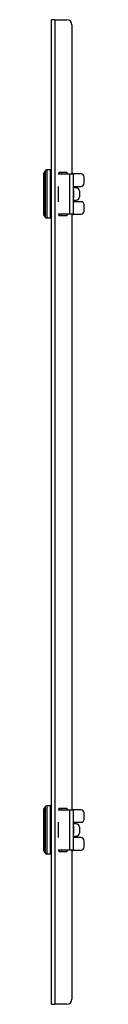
# Model space of a CAD drawing. Header units: inches. Extents: x 0.1 to 74.1, y -11 to 41.6.
# Tile 14 of 16: x 40.2 to 41.2, y 7.9 to 31.9. Entities that reach past the tile are written whole.
import ezdxf

# ---------------------------------------------------------------- set-up
doc = ezdxf.new("R2010")
doc.units = ezdxf.units.IN
doc.header["$MEASUREMENT"] = 0
doc.layers.add('Visible Edges(ANSI)', color=7, linetype='Continuous', lineweight=25)
doc.layers.add('Visible Tangent Edges(ANSI)', color=7, linetype='Continuous', lineweight=25)

msp = doc.modelspace()

# ---------------------------------------------------------------- linework, layer by layer
at = {"layer": 'Visible Edges(ANSI)'}
for p, q in [((40.452, 31.925), (40.366, 31.925)), ((40.366, 7.925), (40.366, 31.925)), ((40.452, 31.925), (40.741, 31.925)), ((40.866, 31.8), (40.866, 28.167)), ((40.185, 27.162), (40.185, 28.187)), ((40.347, 28.265), (40.256, 28.265)), ((40.532, 28.167), (40.817, 28.167)), ((40.556, 28.206), (40.746, 28.206)), ((40.556, 28.167), (40.556, 28.206)), ((40.746, 28.206), (40.746, 28.167)), ((40.817, 28.167), (40.904, 28.167)), ((41.083, 28.167), (40.904, 28.167)), ((40.904, 27.183), (40.904, 28.167)), ((41.162, 27.94), (41.162, 28.088)), ((40.532, 27.862), (40.532, 27.862)), ((40.532, 27.862), (40.532, 27.823)), ((40.904, 27.862), (41.083, 27.862)), ((40.946, 27.823), (40.946, 27.862)), ((40.532, 27.823), (40.532, 27.823)), ((40.973, 27.823), (40.904, 27.823)), ((40.904, 27.763), (40.906, 27.763)), ((41.051, 27.744), (41.051, 27.605)), ((40.532, 27.526), (40.532, 27.488)), ((40.532, 27.526), (40.532, 27.526)), ((40.532, 27.488), (40.532, 27.488)), ((40.906, 27.586), (40.904, 27.586)), ((40.904, 27.526), (40.973, 27.526)), ((41.083, 27.488), (40.904, 27.488)), ((40.946, 27.488), (40.946, 27.526)), ((41.162, 27.261), (41.162, 27.409)), ((40.817, 27.182), (40.532, 27.182)), ((40.556, 27.144), (40.556, 27.182)), ((40.746, 27.144), (40.556, 27.144)), ((40.746, 27.182), (40.746, 27.144)), ((40.904, 27.182), (40.817, 27.182)), ((40.866, 27.182), (40.866, 12.667)), ((40.904, 27.182), (41.083, 27.182)), ((40.347, 27.084), (40.256, 27.084)), ((40.347, 12.765), (40.256, 12.765)), ((40.185, 11.662), (40.185, 12.687)), ((40.532, 12.667), (40.817, 12.667)), ((40.556, 12.706), (40.746, 12.706)), ((40.556, 12.667), (40.556, 12.706)), ((40.746, 12.706), (40.746, 12.667)), ((40.817, 12.667), (40.904, 12.667)), ((41.083, 12.667), (40.904, 12.667)), ((40.904, 11.683), (40.904, 12.667)), ((41.162, 12.44), (41.162, 12.588)), ((40.532, 12.362), (40.532, 12.362)), ((40.532, 12.362), (40.532, 12.323)), ((40.532, 12.323), (40.532, 12.323)), ((40.904, 12.362), (41.083, 12.362)), ((40.973, 12.323), (40.904, 12.323)), ((40.904, 12.263), (40.906, 12.263)), ((40.946, 12.323), (40.946, 12.362)), ((41.051, 12.244), (41.051, 12.105)), ((40.532, 12.026), (40.532, 11.988)), ((40.532, 12.026), (40.532, 12.026)), ((40.906, 12.086), (40.904, 12.086)), ((40.904, 12.026), (40.973, 12.026)), ((40.946, 11.988), (40.946, 12.026)), ((40.532, 11.988), (40.532, 11.988)), ((41.083, 11.988), (40.904, 11.988)), ((41.162, 11.761), (41.162, 11.909)), ((40.347, 11.584), (40.256, 11.584)), ((40.817, 11.682), (40.532, 11.682)), ((40.556, 11.644), (40.556, 11.682)), ((40.746, 11.644), (40.556, 11.644)), ((40.746, 11.682), (40.746, 11.644)), ((40.904, 11.682), (40.817, 11.682)), ((40.866, 11.682), (40.866, 8.05)), ((40.904, 11.682), (41.083, 11.682)), ((40.366, 7.925), (40.452, 7.925)), ((40.741, 7.925), (40.452, 7.925))]:
    msp.add_line(p, q, dxfattribs=at)
at = {"layer": 'Visible Edges(ANSI)', "flags": 128}
for points in [[(40.904, 28.167), (40.904, 28.167), (40.904, 28.167), (40.904, 28.167), (40.904, 28.167), (40.904, 28.167), (40.904, 28.167), (40.904, 28.167), (40.904, 28.167), (40.904, 28.167), (40.904, 28.167), (40.904, 28.167), (40.904, 28.167), (40.904, 28.167), (40.904, 28.167), (40.904, 28.167), (40.904, 28.167), (40.904, 28.167), (40.904, 28.167), (40.904, 28.167), (40.904, 28.167), (40.904, 28.167), (40.904, 28.167), (40.904, 28.167), (40.904, 28.167)], [(40.904, 27.183), (40.904, 27.183), (40.904, 27.183), (40.904, 27.183), (40.904, 27.183), (40.904, 27.183), (40.904, 27.183), (40.904, 27.183), (40.904, 27.183), (40.904, 27.183), (40.904, 27.183), (40.904, 27.183), (40.904, 27.182), (40.904, 27.182), (40.904, 27.182), (40.904, 27.182), (40.904, 27.182), (40.904, 27.182), (40.904, 27.182), (40.904, 27.182), (40.904, 27.182), (40.904, 27.182), (40.904, 27.182), (40.904, 27.182), (40.904, 27.182)], [(40.904, 12.667), (40.904, 12.667), (40.904, 12.667), (40.904, 12.667), (40.904, 12.667), (40.904, 12.667), (40.904, 12.667), (40.904, 12.667), (40.904, 12.667), (40.904, 12.667), (40.904, 12.667), (40.904, 12.667), (40.904, 12.667), (40.904, 12.667), (40.904, 12.667), (40.904, 12.667), (40.904, 12.667), (40.904, 12.667), (40.904, 12.667), (40.904, 12.667), (40.904, 12.667), (40.904, 12.667), (40.904, 12.667), (40.904, 12.667), (40.904, 12.667)], [(40.904, 11.683), (40.904, 11.683), (40.904, 11.683), (40.904, 11.683), (40.904, 11.683), (40.904, 11.683), (40.904, 11.683), (40.904, 11.683), (40.904, 11.683), (40.904, 11.683), (40.904, 11.683), (40.904, 11.683), (40.904, 11.682), (40.904, 11.682), (40.904, 11.682), (40.904, 11.682), (40.904, 11.682), (40.904, 11.682), (40.904, 11.682), (40.904, 11.682), (40.904, 11.682), (40.904, 11.682), (40.904, 11.682), (40.904, 11.682), (40.904, 11.682)]]:
    msp.add_lwpolyline(points, dxfattribs=at)
at = {"layer": 'Visible Edges(ANSI)'}
for centre, radius, start, end in [((40.741, 31.8), 0.125, 0, 90), ((40.225, 28.187), 0.0394, 115.8305, 180), ((40.199, 28.24), 0.0197, 295.8305, 345.7065), ((40.256, 28.226), 0.0394, 90, 165.7065), ((40.347, 28.245), 0.0197, 0, 90), ((40.631, 27.99), 0.315, 34.2289, 41.7033), ((41.083, 28.088), 0.0787, 0, 90), ((41.083, 27.94), 0.0787, 270, 0), ((41.083, 27.409), 0.0787, 0, 90), ((40.225, 27.162), 0.0394, 180, 244.1695), ((40.199, 27.109), 0.0197, 14.2935, 64.1695), ((40.869, 27.169), 0.00984, 252.0131, 321.3197), ((40.631, 27.36), 0.315, 321.3197, 325.7711), ((41.083, 27.261), 0.0787, 270, 0), ((40.256, 27.123), 0.0394, 194.2935, 270), ((40.347, 27.104), 0.0197, 270, 0), ((40.225, 12.687), 0.0394, 115.8305, 180), ((40.199, 12.74), 0.0197, 295.8305, 345.7065), ((40.256, 12.726), 0.0394, 90, 165.7065), ((40.347, 12.745), 0.0197, 0, 90), ((40.631, 12.49), 0.315, 34.2289, 41.7033), ((41.083, 12.588), 0.0787, 0, 90), ((41.083, 12.44), 0.0787, 270, 0), ((41.083, 11.909), 0.0787, 0, 90), ((41.083, 11.761), 0.0787, 270, 0), ((40.225, 11.662), 0.0394, 180, 244.1695), ((40.199, 11.609), 0.0197, 14.2935, 64.1695), ((40.256, 11.623), 0.0394, 194.2935, 270), ((40.347, 11.604), 0.0197, 270, 0), ((40.869, 11.669), 0.00984, 252.0131, 321.3197), ((40.631, 11.86), 0.315, 321.3197, 325.7711), ((40.741, 8.05), 0.125, 270, 0)]:
    msp.add_arc(centre, radius, start, end, dxfattribs=at)
for centre, major_axis, start_param, end_param in [((40.973, 27.744), (0, 0.0787), 4.712389, 6.283185), ((40.973, 27.605), (0, -0.0787), 0, 1.570796), ((40.973, 12.244), (0, 0.0787), 4.712389, 6.283185), ((40.973, 12.105), (0, -0.0787), 0, 1.570796)]:
    msp.add_ellipse(centre, major_axis=major_axis, ratio=0.997564, start_param=start_param, end_param=end_param, dxfattribs=at)
at = {"layer": 'Visible Tangent Edges(ANSI)'}
for p, q in [((40.452, 31.925), (40.452, 7.925)), ((40.208, 27.127), (40.208, 28.223)), ((40.218, 28.235), (40.218, 27.114)), ((40.256, 28.265), (40.256, 27.084)), ((40.347, 27.084), (40.347, 28.265)), ((40.631, 28.167), (40.631, 28.206)), ((40.817, 27.182), (40.817, 28.167)), ((40.532, 27.823), (40.532, 27.526)), ((40.906, 27.763), (40.906, 27.586)), ((40.631, 27.144), (40.631, 27.182)), ((40.877, 27.182), (40.877, 27.163)), ((40.208, 11.627), (40.208, 12.723)), ((40.218, 12.735), (40.218, 11.614)), ((40.256, 12.765), (40.256, 11.584)), ((40.347, 11.584), (40.347, 12.765)), ((40.631, 12.667), (40.631, 12.706)), ((40.817, 11.682), (40.817, 12.667)), ((40.532, 12.323), (40.532, 12.026)), ((40.906, 12.263), (40.906, 12.086)), ((40.631, 11.644), (40.631, 11.682)), ((40.877, 11.682), (40.877, 11.663))]:
    msp.add_line(p, q, dxfattribs=at)
at = {"layer": 'Visible Tangent Edges(ANSI)', "flags": 128}
for points in [[(40.936, 27.862), (40.936, 27.86), (40.936, 27.858), (40.936, 27.857), (40.936, 27.855), (40.936, 27.854), (40.936, 27.852), (40.936, 27.85), (40.936, 27.849), (40.937, 27.847), (40.937, 27.846), (40.937, 27.844), (40.937, 27.842), (40.937, 27.841), (40.937, 27.839), (40.937, 27.838), (40.937, 27.836), (40.937, 27.834), (40.937, 27.833), (40.937, 27.831), (40.937, 27.83), (40.937, 27.828), (40.937, 27.826), (40.937, 27.825), (40.937, 27.823)], [(40.946, 27.823), (40.946, 27.825), (40.946, 27.826), (40.946, 27.828), (40.946, 27.83), (40.946, 27.831), (40.946, 27.833), (40.946, 27.834), (40.946, 27.836), (40.946, 27.838), (40.946, 27.839), (40.946, 27.841), (40.946, 27.842), (40.946, 27.844), (40.946, 27.846), (40.946, 27.847), (40.946, 27.849), (40.946, 27.85), (40.946, 27.852), (40.946, 27.854), (40.945, 27.855), (40.945, 27.857), (40.945, 27.858), (40.945, 27.86), (40.945, 27.862)], [(40.937, 27.526), (40.937, 27.524), (40.937, 27.523), (40.937, 27.521), (40.937, 27.52), (40.937, 27.518), (40.937, 27.516), (40.937, 27.515), (40.937, 27.513), (40.937, 27.512), (40.937, 27.51), (40.937, 27.508), (40.937, 27.507), (40.937, 27.505), (40.937, 27.504), (40.937, 27.502), (40.936, 27.5), (40.936, 27.499), (40.936, 27.497), (40.936, 27.496), (40.936, 27.494), (40.936, 27.492), (40.936, 27.491), (40.936, 27.489), (40.936, 27.488)], [(40.945, 27.488), (40.945, 27.489), (40.945, 27.491), (40.945, 27.492), (40.945, 27.494), (40.946, 27.496), (40.946, 27.497), (40.946, 27.499), (40.946, 27.5), (40.946, 27.502), (40.946, 27.504), (40.946, 27.505), (40.946, 27.507), (40.946, 27.508), (40.946, 27.51), (40.946, 27.512), (40.946, 27.513), (40.946, 27.515), (40.946, 27.516), (40.946, 27.518), (40.946, 27.52), (40.946, 27.521), (40.946, 27.523), (40.946, 27.524), (40.946, 27.526)], [(40.936, 12.362), (40.936, 12.36), (40.936, 12.358), (40.936, 12.357), (40.936, 12.355), (40.936, 12.354), (40.936, 12.352), (40.936, 12.35), (40.936, 12.349), (40.937, 12.347), (40.937, 12.346), (40.937, 12.344), (40.937, 12.342), (40.937, 12.341), (40.937, 12.339), (40.937, 12.338), (40.937, 12.336), (40.937, 12.334), (40.937, 12.333), (40.937, 12.331), (40.937, 12.33), (40.937, 12.328), (40.937, 12.326), (40.937, 12.325), (40.937, 12.323)], [(40.946, 12.323), (40.946, 12.325), (40.946, 12.326), (40.946, 12.328), (40.946, 12.33), (40.946, 12.331), (40.946, 12.333), (40.946, 12.334), (40.946, 12.336), (40.946, 12.338), (40.946, 12.339), (40.946, 12.341), (40.946, 12.342), (40.946, 12.344), (40.946, 12.346), (40.946, 12.347), (40.946, 12.349), (40.946, 12.35), (40.946, 12.352), (40.946, 12.354), (40.945, 12.355), (40.945, 12.357), (40.945, 12.358), (40.945, 12.36), (40.945, 12.362)], [(40.937, 12.026), (40.937, 12.024), (40.937, 12.023), (40.937, 12.021), (40.937, 12.02), (40.937, 12.018), (40.937, 12.016), (40.937, 12.015), (40.937, 12.013), (40.937, 12.012), (40.937, 12.01), (40.937, 12.008), (40.937, 12.007), (40.937, 12.005), (40.937, 12.004), (40.937, 12.002), (40.936, 12), (40.936, 11.999), (40.936, 11.997), (40.936, 11.996), (40.936, 11.994), (40.936, 11.992), (40.936, 11.991), (40.936, 11.989), (40.936, 11.988)], [(40.945, 11.988), (40.945, 11.989), (40.945, 11.991), (40.945, 11.992), (40.945, 11.994), (40.946, 11.996), (40.946, 11.997), (40.946, 11.999), (40.946, 12), (40.946, 12.002), (40.946, 12.004), (40.946, 12.005), (40.946, 12.007), (40.946, 12.008), (40.946, 12.01), (40.946, 12.012), (40.946, 12.013), (40.946, 12.015), (40.946, 12.016), (40.946, 12.018), (40.946, 12.02), (40.946, 12.021), (40.946, 12.023), (40.946, 12.024), (40.946, 12.026)]]:
    msp.add_lwpolyline(points, dxfattribs=at)

doc.saveas('drawing.dxf')
